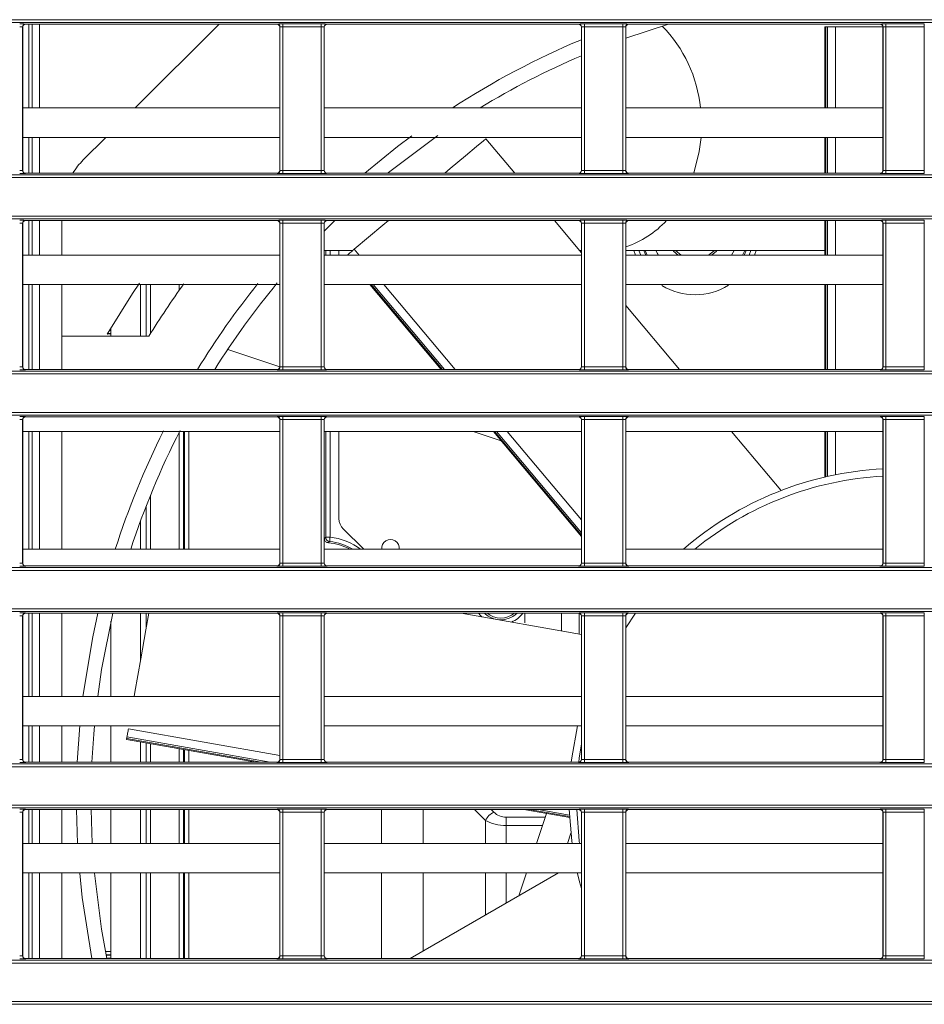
# Model space of a CAD drawing. Header units: millimetres. Extents: x 0 to 1118, y 0 to 864.
# Tile 62 of 248: x 177 to 192, y 448 to 465. Entities that reach past the tile are written whole.
import ezdxf

# ---------------------------------------------------------------- set-up
doc = ezdxf.new("R2010")
doc.units = ezdxf.units.MM

msp = doc.modelspace()

# ---------------------------------------------------------------- linework, layer by layer
at = {"color": 7, "linetype": 'Continuous', "lineweight": 15}
for p, q in [((161.236, 465.004), (292.096, 465.004)), ((292.096, 464.954), (161.236, 464.954)), ((176.62, 464.88), (176.62, 462.444)), ((176.622, 464.878), (176.62, 464.88)), ((176.622, 464.878), (176.622, 462.445)), ((176.67, 464.93), (176.672, 464.928)), ((180.942, 464.928), (176.672, 464.928)), ((176.724, 464.928), (176.724, 463.505)), ((178.535, 463.505), (179.958, 464.928)), ((180.942, 464.928), (180.944, 464.93)), ((180.994, 464.88), (180.992, 464.878)), ((180.992, 462.445), (180.992, 464.878)), ((180.994, 462.444), (180.994, 464.88)), ((181.044, 464.932), (181.695, 464.932)), ((181.044, 464.882), (181.044, 464.932)), ((181.695, 464.882), (181.044, 464.882)), ((181.044, 464.882), (181.044, 462.442)), ((181.695, 464.882), (181.695, 464.932)), ((181.695, 462.442), (181.695, 464.882)), ((181.745, 464.88), (181.745, 462.444)), ((181.747, 464.878), (181.745, 464.88)), ((181.747, 464.878), (181.747, 462.445)), ((181.795, 464.93), (181.797, 464.928)), ((186.067, 464.928), (181.797, 464.928)), ((186.067, 464.928), (186.069, 464.93)), ((186.119, 464.88), (186.117, 464.878)), ((186.117, 462.445), (186.117, 464.878)), ((186.119, 462.444), (186.119, 464.88)), ((186.169, 464.932), (186.82, 464.932)), ((186.169, 464.882), (186.169, 464.932)), ((186.82, 464.882), (186.169, 464.882)), ((186.169, 464.882), (186.169, 462.442)), ((186.82, 464.882), (186.82, 464.932)), ((186.82, 462.442), (186.82, 464.882)), ((186.87, 464.88), (186.87, 462.444)), ((186.872, 464.878), (186.87, 464.88)), ((187.595, 464.928), (186.872, 464.69)), ((186.872, 464.878), (186.872, 462.445)), ((186.92, 464.93), (186.922, 464.928)), ((191.192, 464.928), (186.922, 464.928)), ((190.256, 464.88), (190.256, 463.505)), ((190.256, 464.88), (190.271, 464.88)), ((190.298, 464.88), (190.271, 464.88)), ((190.298, 464.88), (190.437, 464.88)), ((190.437, 464.88), (191.242, 464.88)), ((191.192, 464.928), (191.194, 464.93)), ((191.244, 464.88), (191.242, 464.878)), ((191.242, 462.445), (191.242, 464.878)), ((191.244, 462.444), (191.244, 464.88)), ((191.294, 464.932), (191.945, 464.932)), ((191.294, 464.882), (191.294, 464.932)), ((191.945, 464.882), (191.294, 464.882)), ((191.294, 464.882), (191.294, 462.442)), ((191.945, 464.882), (191.945, 464.932)), ((191.945, 462.442), (191.945, 464.882)), ((180.992, 463.505), (176.622, 463.505)), ((186.117, 463.505), (181.747, 463.505)), ((191.242, 463.505), (186.872, 463.505)), ((180.992, 463.005), (176.622, 463.005)), ((176.724, 463.005), (176.724, 462.395)), ((177.651, 462.621), (178.035, 463.005)), ((186.117, 463.005), (181.747, 463.005)), ((184.984, 462.395), (184.493, 462.98)), ((191.242, 463.005), (186.872, 463.005)), ((190.256, 463.005), (190.256, 462.395)), ((176.62, 462.444), (176.622, 462.445)), ((180.992, 462.445), (180.994, 462.444)), ((181.044, 462.392), (181.044, 462.442)), ((181.044, 462.442), (181.695, 462.442)), ((181.695, 462.392), (181.695, 462.442)), ((181.745, 462.444), (181.747, 462.445)), ((186.117, 462.445), (186.119, 462.444)), ((186.169, 462.392), (186.169, 462.442)), ((186.169, 462.442), (186.82, 462.442)), ((186.82, 462.392), (186.82, 462.442)), ((186.87, 462.444), (186.872, 462.445)), ((191.242, 462.445), (191.244, 462.444)), ((191.294, 462.392), (191.294, 462.442)), ((191.294, 462.442), (191.945, 462.442)), ((191.945, 462.392), (191.945, 462.442)), ((161.236, 462.37), (292.096, 462.37)), ((292.096, 462.32), (161.236, 462.32)), ((176.672, 462.395), (176.67, 462.394)), ((180.942, 462.395), (176.672, 462.395)), ((180.944, 462.394), (180.942, 462.395)), ((181.695, 462.392), (181.044, 462.392)), ((181.797, 462.395), (181.795, 462.394)), ((186.067, 462.395), (181.797, 462.395)), ((186.069, 462.394), (186.067, 462.395)), ((186.82, 462.392), (186.169, 462.392)), ((186.922, 462.395), (186.92, 462.394)), ((191.192, 462.395), (186.922, 462.395)), ((191.194, 462.394), (191.192, 462.395)), ((191.945, 462.392), (191.294, 462.392)), ((161.236, 461.668), (292.096, 461.668)), ((292.096, 461.618), (161.236, 461.618)), ((176.62, 461.544), (176.62, 459.108)), ((176.622, 461.542), (176.62, 461.544)), ((176.622, 461.542), (176.622, 459.109)), ((176.67, 461.594), (176.672, 461.592)), ((180.942, 461.592), (176.672, 461.592)), ((176.724, 461.592), (176.724, 461.005)), ((177.285, 461.592), (177.285, 461.005)), ((180.942, 461.592), (180.944, 461.594)), ((180.994, 461.544), (180.992, 461.542)), ((180.992, 459.109), (180.992, 461.542)), ((180.994, 459.108), (180.994, 461.544)), ((181.044, 461.596), (181.695, 461.596)), ((181.044, 461.546), (181.044, 461.596)), ((181.695, 461.546), (181.044, 461.546)), ((181.044, 461.546), (181.044, 459.106)), ((181.695, 461.546), (181.695, 461.596)), ((181.695, 459.106), (181.695, 461.546)), ((181.745, 461.544), (181.745, 459.108)), ((181.747, 461.542), (181.745, 461.544)), ((181.928, 461.592), (181.747, 461.412)), ((181.747, 461.542), (181.747, 459.109)), ((181.795, 461.594), (181.797, 461.592)), ((186.067, 461.592), (181.797, 461.592)), ((186.117, 461.045), (185.658, 461.592)), ((186.067, 461.592), (186.069, 461.594)), ((186.119, 461.544), (186.117, 461.542)), ((186.117, 459.109), (186.117, 461.542)), ((186.119, 459.108), (186.119, 461.544)), ((186.169, 461.596), (186.82, 461.596)), ((186.169, 461.546), (186.169, 461.596)), ((186.82, 461.546), (186.169, 461.546)), ((186.169, 461.546), (186.169, 459.106)), ((186.82, 461.546), (186.82, 461.596)), ((186.82, 459.106), (186.82, 461.546)), ((186.87, 461.544), (186.87, 459.108)), ((186.872, 461.542), (186.87, 461.544)), ((186.872, 461.542), (186.872, 459.109)), ((186.92, 461.594), (186.922, 461.592)), ((191.192, 461.592), (186.922, 461.592)), ((190.256, 461.592), (190.256, 461.005)), ((191.192, 461.592), (191.194, 461.594)), ((191.244, 461.544), (191.242, 461.542)), ((191.242, 459.109), (191.242, 461.542)), ((191.244, 459.108), (191.244, 461.544)), ((191.294, 461.596), (191.945, 461.596)), ((191.294, 461.546), (191.294, 461.596)), ((191.945, 461.546), (191.294, 461.546)), ((191.294, 461.546), (191.294, 459.106)), ((191.945, 461.546), (191.945, 461.596)), ((191.945, 459.106), (191.945, 461.546)), ((180.992, 461.005), (176.622, 461.005)), ((181.747, 461.08), (182.229, 461.08)), ((186.117, 461.005), (181.747, 461.005)), ((181.748, 461.005), (181.748, 461.08)), ((181.997, 461.005), (181.997, 461.08)), ((182.15, 461.014), (182.14, 461.005)), ((186.087, 461.08), (186.117, 461.08)), ((186.872, 461.08), (190.256, 461.08)), ((191.242, 461.005), (186.872, 461.005)), ((187.009, 461.08), (187.037, 461.005)), ((187.236, 461.005), (187.201, 461.08)), ((187.38, 461.08), (187.424, 461.005)), ((187.381, 461.08), (187.425, 461.005)), ((187.714, 461.08), (187.815, 461.005)), ((188.279, 461.005), (188.38, 461.08)), ((188.669, 461.005), (188.713, 461.08)), ((188.67, 461.005), (188.714, 461.08)), ((188.893, 461.08), (188.858, 461.005)), ((189.057, 461.005), (189.085, 461.08)), ((180.992, 460.505), (176.622, 460.505)), ((176.724, 460.505), (176.724, 459.059)), ((177.285, 460.505), (177.285, 459.059)), ((178.622, 460.505), (178.622, 459.626)), ((178.719, 459.626), (178.719, 460.505)), ((186.117, 460.505), (181.747, 460.505)), ((182.523, 460.505), (183.736, 459.059)), ((191.242, 460.505), (186.872, 460.505)), ((190.256, 460.505), (190.256, 459.059)), ((187.783, 459.059), (186.872, 460.145)), ((178.122, 459.77), (178.122, 459.626)), ((178.766, 459.626), (177.285, 459.626)), ((178.059, 459.663), (178.122, 459.665)), ((180.992, 459.105), (180.107, 459.401)), ((176.62, 459.108), (176.622, 459.109)), ((180.992, 459.109), (180.994, 459.108)), ((181.044, 459.056), (181.044, 459.106)), ((181.044, 459.106), (181.695, 459.106)), ((181.695, 459.056), (181.695, 459.106)), ((181.745, 459.108), (181.747, 459.109)), ((186.117, 459.109), (186.119, 459.108)), ((186.169, 459.056), (186.169, 459.106)), ((186.169, 459.106), (186.82, 459.106)), ((186.82, 459.056), (186.82, 459.106)), ((186.87, 459.108), (186.872, 459.109)), ((191.242, 459.109), (191.244, 459.108)), ((191.294, 459.056), (191.294, 459.106)), ((191.294, 459.106), (191.945, 459.106)), ((191.945, 459.056), (191.945, 459.106)), ((161.236, 459.034), (292.096, 459.034)), ((292.096, 458.984), (161.236, 458.984)), ((176.672, 459.059), (176.67, 459.058)), ((180.942, 459.059), (176.672, 459.059)), ((180.944, 459.058), (180.942, 459.059)), ((181.695, 459.056), (181.044, 459.056)), ((181.797, 459.059), (181.795, 459.058)), ((186.067, 459.059), (181.797, 459.059)), ((186.069, 459.058), (186.067, 459.059)), ((186.82, 459.056), (186.169, 459.056)), ((186.922, 459.059), (186.92, 459.058)), ((191.192, 459.059), (186.922, 459.059)), ((191.194, 459.058), (191.192, 459.059)), ((191.945, 459.056), (191.294, 459.056)), ((161.236, 458.332), (292.096, 458.332)), ((292.096, 458.282), (161.236, 458.282)), ((176.67, 458.258), (176.672, 458.256)), ((180.942, 458.256), (176.672, 458.256)), ((180.942, 458.256), (180.944, 458.258)), ((181.044, 458.26), (181.695, 458.26)), ((181.044, 458.21), (181.044, 458.26)), ((181.695, 458.21), (181.695, 458.26)), ((181.795, 458.258), (181.797, 458.256)), ((186.067, 458.256), (181.797, 458.256)), ((186.067, 458.256), (186.069, 458.258)), ((186.169, 458.26), (186.82, 458.26)), ((186.169, 458.21), (186.169, 458.26)), ((186.82, 458.21), (186.82, 458.26)), ((186.92, 458.258), (186.922, 458.256)), ((191.192, 458.256), (186.922, 458.256)), ((191.192, 458.256), (191.194, 458.258)), ((191.294, 458.26), (191.945, 458.26)), ((191.294, 458.21), (191.294, 458.26)), ((191.945, 458.21), (191.945, 458.26)), ((176.62, 458.208), (176.62, 455.771)), ((176.622, 458.206), (176.62, 458.208)), ((176.622, 458.206), (176.622, 455.773)), ((180.994, 458.208), (180.992, 458.206)), ((180.992, 455.773), (180.992, 458.206)), ((180.994, 455.771), (180.994, 458.208)), ((181.695, 458.21), (181.044, 458.21)), ((181.044, 458.21), (181.044, 455.77)), ((181.695, 455.77), (181.695, 458.21)), ((181.745, 458.208), (181.745, 455.771)), ((181.747, 458.206), (181.745, 458.208)), ((181.747, 458.206), (181.747, 455.773)), ((186.119, 458.208), (186.117, 458.206)), ((186.117, 455.773), (186.117, 458.206)), ((186.119, 455.771), (186.119, 458.208)), ((186.82, 458.21), (186.169, 458.21)), ((186.169, 458.21), (186.169, 455.77)), ((186.82, 455.77), (186.82, 458.21)), ((186.87, 458.208), (186.87, 455.771)), ((186.872, 458.206), (186.87, 458.208)), ((186.872, 458.206), (186.872, 455.773)), ((191.244, 458.208), (191.242, 458.206)), ((191.242, 455.773), (191.242, 458.206)), ((191.244, 455.771), (191.244, 458.208)), ((191.945, 458.21), (191.294, 458.21)), ((191.294, 458.21), (191.294, 455.77)), ((191.945, 455.77), (191.945, 458.21)), ((180.992, 458.005), (176.622, 458.005)), ((176.724, 458.005), (176.724, 456.005)), ((177.285, 458.005), (177.285, 456.005)), ((179.357, 458.005), (179.357, 456.005)), ((179.369, 456.005), (179.369, 458.005)), ((186.117, 458.005), (181.747, 458.005)), ((181.748, 456.19), (181.748, 458.005)), ((181.997, 456.528), (181.997, 458.005)), ((184.754, 457.846), (184.279, 458.005)), ((184.621, 458.005), (186.117, 456.222)), ((191.242, 458.005), (186.872, 458.005)), ((189.505, 457.008), (188.668, 458.005)), ((190.256, 458.005), (190.256, 457.233)), ((178.719, 456.005), (178.719, 456.737)), ((178.622, 456.48), (178.622, 456.005)), ((182.07, 456.352), (182.417, 456.005)), ((181.748, 456.19), (181.771, 456.211)), ((181.771, 456.211), (181.846, 456.211)), ((180.992, 456.005), (176.622, 456.005)), ((186.117, 456.005), (181.747, 456.005)), ((191.242, 456.005), (186.872, 456.005)), ((176.62, 455.771), (176.622, 455.773)), ((180.992, 455.773), (180.994, 455.771)), ((181.044, 455.72), (181.044, 455.77)), ((181.044, 455.77), (181.695, 455.77)), ((181.695, 455.72), (181.695, 455.77)), ((181.745, 455.771), (181.747, 455.773)), ((186.117, 455.773), (186.119, 455.771)), ((186.169, 455.72), (186.169, 455.77)), ((186.169, 455.77), (186.82, 455.77)), ((186.82, 455.72), (186.82, 455.77)), ((186.87, 455.771), (186.872, 455.773)), ((191.242, 455.773), (191.244, 455.771)), ((191.294, 455.72), (191.294, 455.77)), ((191.294, 455.77), (191.945, 455.77)), ((191.945, 455.72), (191.945, 455.77)), ((161.236, 455.697), (288.906, 455.697)), ((288.906, 455.647), (161.236, 455.647)), ((176.672, 455.723), (176.67, 455.721)), ((180.942, 455.723), (176.672, 455.723)), ((180.944, 455.721), (180.942, 455.723)), ((181.695, 455.72), (181.044, 455.72)), ((181.797, 455.723), (181.795, 455.721)), ((186.067, 455.723), (181.797, 455.723)), ((186.069, 455.721), (186.067, 455.723)), ((186.82, 455.72), (186.169, 455.72)), ((186.922, 455.723), (186.92, 455.721)), ((191.192, 455.723), (186.922, 455.723)), ((191.194, 455.721), (191.192, 455.723)), ((191.945, 455.72), (191.294, 455.72)), ((161.236, 454.996), (288.292, 454.996)), ((288.292, 454.946), (161.236, 454.946)), ((176.67, 454.922), (176.672, 454.92)), ((180.942, 454.92), (176.672, 454.92)), ((176.724, 454.92), (176.724, 453.505)), ((177.285, 454.92), (177.285, 453.505)), ((178.622, 454.92), (178.622, 454.107)), ((178.719, 454.657), (178.719, 454.92)), ((180.942, 454.92), (180.944, 454.922)), ((181.044, 454.923), (181.695, 454.923)), ((181.044, 454.873), (181.044, 454.923)), ((181.695, 454.873), (181.695, 454.923)), ((181.795, 454.922), (181.797, 454.92)), ((186.067, 454.92), (181.797, 454.92)), ((186.117, 454.56), (184.074, 454.92)), ((185.156, 454.92), (185.156, 454.755)), ((185.781, 454.92), (185.781, 454.619)), ((186.067, 454.92), (186.069, 454.922)), ((186.169, 454.923), (186.82, 454.923)), ((186.169, 454.873), (186.169, 454.923)), ((186.82, 454.873), (186.82, 454.923)), ((186.92, 454.922), (186.922, 454.92)), ((191.192, 454.92), (186.922, 454.92)), ((191.192, 454.92), (191.194, 454.922)), ((191.294, 454.923), (191.945, 454.923)), ((191.294, 454.873), (191.294, 454.923)), ((191.945, 454.873), (191.945, 454.923)), ((176.62, 454.872), (176.62, 452.435)), ((176.622, 454.87), (176.62, 454.872)), ((176.622, 454.87), (176.622, 452.437)), ((178.122, 454.782), (178.122, 453.505)), ((180.994, 454.872), (180.992, 454.87)), ((180.992, 452.437), (180.992, 454.87)), ((180.994, 452.435), (180.994, 454.872)), ((181.695, 454.873), (181.044, 454.873)), ((181.044, 454.873), (181.044, 452.434)), ((181.695, 452.434), (181.695, 454.873)), ((181.745, 454.872), (181.745, 452.435)), ((181.747, 454.87), (181.745, 454.872)), ((181.747, 454.87), (181.747, 452.437)), ((186.119, 454.872), (186.117, 454.87)), ((186.117, 452.437), (186.117, 454.87)), ((186.119, 452.435), (186.119, 454.872)), ((186.82, 454.873), (186.169, 454.873)), ((186.169, 454.873), (186.169, 452.434)), ((186.82, 452.434), (186.82, 454.873)), ((186.87, 454.872), (186.87, 452.435)), ((186.872, 454.87), (186.87, 454.872)), ((186.872, 454.87), (186.872, 452.437)), ((191.244, 454.872), (191.242, 454.87)), ((191.242, 452.437), (191.242, 454.87)), ((191.244, 452.435), (191.244, 454.872)), ((191.945, 454.873), (191.294, 454.873)), ((191.294, 454.873), (191.294, 452.434)), ((191.945, 452.434), (191.945, 454.873)), ((180.992, 453.505), (176.622, 453.505)), ((186.117, 453.505), (181.747, 453.505)), ((191.242, 453.505), (186.872, 453.505)), ((180.992, 453.005), (176.622, 453.005)), ((176.724, 453.005), (176.724, 452.387)), ((177.285, 453.005), (177.285, 452.387)), ((177.549, 452.387), (177.591, 453.009)), ((178.122, 453.005), (178.122, 452.387)), ((186.117, 453.005), (181.747, 453.005)), ((191.242, 453.005), (186.872, 453.005)), ((178.387, 452.775), (180.585, 452.387)), ((178.394, 452.816), (178.39, 452.79)), ((178.622, 452.733), (178.622, 452.387)), ((178.719, 452.387), (178.719, 452.716)), ((179.357, 452.604), (179.357, 452.387)), ((179.369, 452.387), (179.369, 452.602)), ((176.62, 452.435), (176.622, 452.437)), ((180.992, 452.437), (180.994, 452.435)), ((181.044, 452.384), (181.044, 452.434)), ((181.044, 452.434), (181.695, 452.434)), ((181.695, 452.384), (181.695, 452.434)), ((181.745, 452.435), (181.747, 452.437)), ((186.117, 452.437), (186.119, 452.435)), ((186.169, 452.384), (186.169, 452.434)), ((186.169, 452.434), (186.82, 452.434)), ((186.82, 452.384), (186.82, 452.434)), ((186.87, 452.435), (186.872, 452.437)), ((191.242, 452.437), (191.244, 452.435)), ((191.294, 452.384), (191.294, 452.434)), ((191.294, 452.434), (191.945, 452.434)), ((191.945, 452.384), (191.945, 452.434)), ((161.236, 452.361), (288.29, 452.361)), ((288.29, 452.311), (161.236, 452.311)), ((176.672, 452.387), (176.67, 452.385)), ((180.942, 452.387), (176.672, 452.387)), ((180.944, 452.385), (180.942, 452.387)), ((181.695, 452.384), (181.044, 452.384)), ((181.797, 452.387), (181.795, 452.385)), ((186.067, 452.387), (181.797, 452.387)), ((186.069, 452.385), (186.067, 452.387)), ((186.82, 452.384), (186.169, 452.384)), ((186.922, 452.387), (186.92, 452.385)), ((191.192, 452.387), (186.922, 452.387)), ((191.194, 452.385), (191.192, 452.387)), ((191.945, 452.384), (191.294, 452.384)), ((161.236, 451.66), (288.902, 451.66)), ((288.902, 451.61), (161.236, 451.61)), ((176.67, 451.586), (176.672, 451.584)), ((180.942, 451.584), (176.672, 451.584)), ((176.724, 451.584), (176.724, 451.005)), ((177.285, 451.584), (177.285, 451.005)), ((177.786, 451.584), (177.805, 451.005)), ((178.122, 451.584), (178.122, 451.005)), ((178.622, 451.584), (178.622, 451.005)), ((178.719, 451.005), (178.719, 451.584)), ((179.357, 451.584), (179.357, 451.005)), ((179.369, 451.005), (179.369, 451.584)), ((180.942, 451.584), (180.944, 451.586)), ((181.044, 451.587), (181.695, 451.587)), ((181.044, 451.537), (181.044, 451.587)), ((181.695, 451.537), (181.695, 451.587)), ((181.795, 451.586), (181.797, 451.584)), ((186.067, 451.584), (181.797, 451.584)), ((185.141, 451.584), (185.918, 451.447)), ((186.067, 451.584), (186.069, 451.586)), ((186.169, 451.587), (186.82, 451.587)), ((186.169, 451.537), (186.169, 451.587)), ((186.82, 451.537), (186.82, 451.587)), ((186.92, 451.586), (186.922, 451.584)), ((191.192, 451.584), (186.922, 451.584)), ((191.192, 451.584), (191.194, 451.586)), ((191.294, 451.587), (191.945, 451.587)), ((191.294, 451.537), (191.294, 451.587)), ((191.945, 451.537), (191.945, 451.587)), ((176.62, 451.536), (176.62, 449.099)), ((176.622, 451.534), (176.62, 451.536)), ((176.622, 451.534), (176.622, 449.101)), ((180.994, 451.536), (180.992, 451.534)), ((180.992, 449.101), (180.992, 451.534)), ((180.994, 449.099), (180.994, 451.536)), ((181.695, 451.537), (181.044, 451.537)), ((181.044, 451.537), (181.044, 449.098)), ((181.695, 449.098), (181.695, 451.537)), ((181.745, 451.536), (181.745, 449.099)), ((181.747, 451.534), (181.745, 451.536)), ((181.747, 451.534), (181.747, 449.101)), ((184.841, 451.451), (184.841, 451.31)), ((185.352, 451.005), (185.523, 451.516)), ((186.119, 451.536), (186.117, 451.534)), ((186.117, 449.101), (186.117, 451.534)), ((186.119, 449.099), (186.119, 451.536)), ((186.82, 451.537), (186.169, 451.537)), ((186.169, 451.537), (186.169, 449.098)), ((186.82, 449.098), (186.82, 451.537)), ((186.87, 451.536), (186.87, 449.099)), ((186.872, 451.534), (186.87, 451.536)), ((186.872, 451.534), (186.872, 449.101)), ((191.244, 451.536), (191.242, 451.534)), ((191.242, 449.101), (191.242, 451.534)), ((191.244, 449.099), (191.244, 451.536)), ((191.945, 451.537), (191.294, 451.537)), ((191.294, 451.537), (191.294, 449.098)), ((191.945, 449.098), (191.945, 451.537)), ((185.939, 451.183), (185.88, 451.005)), ((180.992, 451.005), (176.622, 451.005)), ((186.117, 451.005), (181.747, 451.005)), ((191.242, 451.005), (186.872, 451.005)), ((180.992, 450.505), (176.622, 450.505)), ((176.724, 450.505), (176.724, 449.051)), ((177.285, 450.505), (177.285, 449.051)), ((178.122, 450.505), (178.122, 449.051)), ((178.622, 450.505), (178.622, 449.051)), ((178.719, 449.051), (178.719, 450.505)), ((179.357, 450.505), (179.357, 449.051)), ((179.369, 449.051), (179.369, 450.505)), ((186.117, 450.505), (181.747, 450.505)), ((185.728, 450.505), (183.209, 449.051)), ((185.055, 450.117), (185.185, 450.505)), ((185.712, 450.505), (185.709, 450.494)), ((191.242, 450.505), (186.872, 450.505)), ((176.62, 449.099), (176.622, 449.101)), ((176.672, 449.051), (176.67, 449.049)), ((180.942, 449.051), (176.672, 449.051)), ((178.122, 449.117), (178.04, 449.12)), ((180.944, 449.049), (180.942, 449.051)), ((180.992, 449.101), (180.994, 449.099)), ((181.044, 449.048), (181.044, 449.098)), ((181.044, 449.098), (181.695, 449.098)), ((181.695, 449.048), (181.695, 449.098)), ((181.745, 449.099), (181.747, 449.101)), ((181.797, 449.051), (181.795, 449.049)), ((186.067, 449.051), (181.797, 449.051)), ((186.069, 449.049), (186.067, 449.051)), ((186.117, 449.101), (186.119, 449.099)), ((186.169, 449.048), (186.169, 449.098)), ((186.169, 449.098), (186.82, 449.098)), ((186.82, 449.048), (186.82, 449.098)), ((186.87, 449.099), (186.872, 449.101)), ((186.922, 449.051), (186.92, 449.049)), ((191.192, 449.051), (186.922, 449.051)), ((191.194, 449.049), (191.192, 449.051)), ((191.242, 449.101), (191.244, 449.099)), ((191.294, 449.048), (191.294, 449.098)), ((191.294, 449.098), (191.945, 449.098)), ((191.945, 449.048), (191.945, 449.098)), ((161.236, 449.025), (292.096, 449.025)), ((292.096, 448.975), (161.236, 448.975)), ((181.695, 449.048), (181.044, 449.048)), ((186.82, 449.048), (186.169, 449.048)), ((191.945, 449.048), (191.294, 449.048)), ((161.236, 448.324), (292.096, 448.324)), ((292.096, 448.274), (161.236, 448.274))]:
    msp.add_line(p, q, dxfattribs=at)
at = {"color": 9, "linetype": 'Continuous', "lineweight": 15}
for p, q in [((176.781, 463.505), (176.781, 464.928)), ((176.905, 464.928), (176.905, 463.505)), ((190.271, 464.88), (190.271, 463.505)), ((190.298, 463.505), (190.298, 464.88)), ((190.437, 464.88), (190.437, 463.505)), ((176.781, 462.395), (176.781, 463.005)), ((176.905, 463.005), (176.905, 462.395)), ((190.271, 463.005), (190.271, 462.395)), ((190.298, 462.395), (190.298, 463.005)), ((190.437, 463.005), (190.437, 462.395)), ((176.781, 461.005), (176.781, 461.592)), ((176.905, 461.592), (176.905, 461.005)), ((190.271, 461.592), (190.271, 461.005)), ((190.298, 461.005), (190.298, 461.592)), ((190.437, 461.592), (190.437, 461.005)), ((182.257, 461.103), (182.339, 461.005)), ((181.771, 461.005), (181.771, 461.08)), ((181.846, 461.08), (181.846, 461.005)), ((182.158, 461.005), (182.15, 461.014)), ((187.127, 461.005), (187.096, 461.08)), ((187.177, 461.08), (187.21, 461.005)), ((188.884, 461.005), (188.917, 461.08)), ((188.998, 461.08), (188.967, 461.005)), ((176.781, 459.059), (176.781, 460.505)), ((176.905, 460.505), (176.905, 459.059)), ((178.794, 460.505), (178.794, 459.671)), ((179.282, 460.408), (179.282, 460.505)), ((182.543, 460.505), (183.756, 459.059)), ((183.791, 459.059), (182.577, 460.505)), ((182.759, 460.505), (183.972, 459.059)), ((190.271, 460.505), (190.271, 459.059)), ((190.298, 459.059), (190.298, 460.505)), ((190.437, 460.505), (190.437, 459.059)), ((178.122, 459.672), (178.064, 459.672)), ((178.094, 459.722), (178.122, 459.722)), ((176.781, 456.005), (176.781, 458.005)), ((176.905, 458.005), (176.905, 456.005)), ((179.282, 456.005), (179.282, 457.995)), ((179.444, 458.005), (179.444, 456.005)), ((181.771, 456.211), (181.771, 458.005)), ((181.846, 458.005), (181.846, 456.211)), ((184.641, 458.005), (186.117, 456.246)), ((186.117, 456.287), (184.675, 458.005)), ((184.857, 458.005), (186.117, 456.503)), ((190.271, 458.005), (190.271, 457.236)), ((190.298, 457.242), (190.298, 458.005)), ((190.437, 458.005), (190.437, 457.272)), ((178.794, 456.925), (178.794, 456.005)), ((176.781, 453.505), (176.781, 454.92)), ((176.905, 454.92), (176.905, 453.505)), ((186.081, 454.566), (186.081, 454.918)), ((187.037, 454.92), (186.872, 454.672)), ((176.781, 452.387), (176.781, 453.005)), ((176.905, 453.005), (176.905, 452.387)), ((178.418, 452.953), (180.992, 452.499)), ((178.39, 452.79), (180.672, 452.387)), ((180.825, 452.387), (178.394, 452.816)), ((178.794, 452.703), (178.794, 452.387)), ((179.282, 452.387), (179.282, 452.617)), ((179.444, 452.588), (179.444, 452.387)), ((176.781, 451.005), (176.781, 451.584)), ((176.905, 451.584), (176.905, 451.005)), ((178.794, 451.584), (178.794, 451.005)), ((179.282, 451.005), (179.282, 451.584)), ((179.444, 451.584), (179.444, 451.005)), ((182.72, 451.005), (182.72, 451.584)), ((183.427, 451.584), (183.427, 451.005)), ((184.487, 451.397), (184.301, 451.584)), ((184.584, 451.584), (184.629, 451.539)), ((185.228, 451.584), (185.917, 451.462)), ((185.916, 451.489), (185.38, 451.584)), ((184.487, 451.005), (184.487, 451.397)), ((184.841, 451.451), (185.502, 451.451)), ((184.841, 451.31), (184.841, 451.005)), ((185.454, 451.31), (184.841, 451.31)), ((176.781, 449.051), (176.781, 450.505)), ((176.905, 450.505), (176.905, 449.051)), ((178.794, 450.505), (178.794, 449.051)), ((179.282, 449.051), (179.282, 450.505)), ((179.444, 450.505), (179.444, 449.051)), ((182.72, 449.051), (182.72, 450.505)), ((183.427, 450.505), (183.427, 449.177)), ((184.487, 449.789), (184.487, 450.505)), ((184.841, 450.505), (184.841, 449.993)), ((178.03, 449.171), (178.122, 449.169)), ((178.041, 449.11), (178.122, 449.11)), ((178.122, 449.06), (178.051, 449.06))]:
    msp.add_line(p, q, dxfattribs=at)
at = {"color": 7, "linetype": 'Continuous', "lineweight": 15, "flags": 128}
for points in [[(182.436, 462.395), (182.994, 462.848), (183.234, 463.029)], [(183.676, 463.038), (182.839, 462.406), (182.826, 462.395)], [(183.797, 462.395), (183.889, 462.473), (184.147, 462.69), (184.336, 462.848), (184.451, 462.945), (184.493, 462.98), (184.493, 462.98)], [(182.257, 461.103), (182.744, 461.512), (182.839, 461.592)], [(182.15, 461.014), (182.16, 461.022), (182.171, 461.031), (182.184, 461.042), (182.199, 461.055), (182.214, 461.067), (182.229, 461.08), (182.243, 461.092), (182.257, 461.103)], [(187.763, 461.005), (187.689, 461.067), (187.676, 461.08)], [(188.418, 461.08), (188.405, 461.067), (188.331, 461.005)], [(178.604, 460.526), (178.486, 460.35), (178.059, 459.663)], [(181.846, 456.211), (181.844, 456.197), (181.843, 456.183), (181.842, 456.17), (181.841, 456.159), (181.84, 456.15), (181.839, 456.143), (181.839, 456.138), (181.838, 456.137)], [(177.645, 453.505), (177.811, 454.52), (177.897, 454.92)], [(178.154, 454.92), (177.963, 453.961), (177.897, 453.505)], [(178.516, 453.505), (178.529, 453.578), (178.628, 454.142), (178.715, 454.636), (178.765, 454.92)], [(177.842, 453.006), (177.829, 452.861), (177.799, 452.387)], [(178.394, 452.816), (178.396, 452.828), (178.399, 452.842), (178.402, 452.859), (178.405, 452.878), (178.409, 452.897), (178.412, 452.917), (178.415, 452.935), (178.418, 452.953)], [(185.945, 452.387), (185.954, 452.46), (186.051, 453.008)], [(177.555, 451.005), (177.546, 451.198), (177.536, 451.584)], [(185.96, 451.005), (185.954, 451.05), (185.912, 451.584)], [(177.798, 449.051), (177.634, 450.089), (177.591, 450.503)], [(177.842, 450.501), (177.963, 449.549), (178.053, 449.051)], [(186.117, 450.243), (186.086, 450.356), (186.052, 450.499)]]:
    msp.add_lwpolyline(points, dxfattribs=at)
at = {"color": 9, "linetype": 'Continuous', "lineweight": 15, "flags": 128}
for points in [[(188.15, 463.003), (188.121, 462.763), (188.029, 462.395)], [(184.425, 454.858), (184.405, 454.878), (184.369, 454.92)], [(186.117, 452.702), (186.08, 452.458), (186.071, 452.387)], [(186.037, 451.584), (186.08, 451.052), (186.086, 451.005)]]:
    msp.add_lwpolyline(points, dxfattribs=at)
at = {"color": 7, "linetype": 'Continuous', "lineweight": 15}
for centre, radius, start, end in [((176.67, 464.88), 0.05, 90.03, 179.9689), ((180.944, 464.88), 0.05, 0.0311, 89.97), ((181.795, 464.88), 0.05, 90.03, 179.9689), ((186.069, 464.88), 0.05, 0.019, 89.9821), ((186.92, 464.88), 0.05, 90.0264, 179.9724), ((191.194, 464.88), 0.05, 0.0276, 89.9736), ((191.535, 451.755), 14, 112.7674, 122.9328), ((191.535, 451.755), 13.75, 113.2053, 121.2879), ((178.535, 461.737), 1.25, 135, 148.2226), ((176.67, 462.444), 0.05, 180.0311, 269.97), ((180.944, 462.444), 0.05, 270.03, 359.9689), ((181.795, 462.444), 0.05, 180.0311, 269.97), ((186.069, 462.444), 0.05, 270.0179, 359.9811), ((186.92, 462.444), 0.05, 180.0275, 269.9735), ((191.194, 462.444), 0.05, 270.0265, 359.9725), ((176.67, 461.544), 0.05, 90.03, 179.9689), ((180.944, 461.544), 0.05, 0.0311, 89.97), ((181.795, 461.544), 0.05, 90.03, 179.9689), ((186.069, 461.544), 0.05, 0.0189, 89.9821), ((186.92, 461.544), 0.05, 90.0265, 179.9725), ((191.194, 461.544), 0.05, 0.0275, 89.9735), ((191.535, 451.755), 15, 144.2699, 148.3475), ((191.535, 451.755), 14, 141.2433, 148.5508), ((191.535, 451.755), 13.75, 140.3426, 147.9115), ((188.047, 461.425), 1.094, 239.0317, 301.3221), ((176.67, 459.108), 0.05, 180.0307, 269.9704), ((180.944, 459.108), 0.05, 270.0296, 359.9693), ((181.795, 459.108), 0.05, 180.0307, 269.9704), ((186.069, 459.108), 0.05, 270.0175, 359.9814), ((186.92, 459.108), 0.05, 180.0271, 269.9739), ((191.194, 459.108), 0.05, 270.0261, 359.9729), ((176.67, 458.208), 0.05, 90.0302, 179.9688), ((180.944, 458.208), 0.05, 0.0312, 89.9698), ((181.795, 458.208), 0.05, 90.0302, 179.9688), ((186.069, 458.208), 0.05, 0.0191, 89.982), ((186.92, 458.208), 0.05, 90.0266, 179.9723), ((191.194, 458.208), 0.05, 0.0277, 89.9734), ((191.535, 451.755), 14, 153.4293, 162.3264), ((191.535, 451.755), 13.75, 152.8842, 161.9941), ((191.535, 451.755), 5.625, 92.9845, 130.9211), ((182.247, 456.528), 0.25, 180, 225), ((181.846, 456.211), 0.075, 180.0192, 264.3768), ((181.747, 455.205), 0.913, 61.2208, 85.6122), ((181.747, 455.205), 0.936, 58.743, 84.3985), ((182.872, 456.022), 0.15, 353.619, 186.381), ((176.67, 455.771), 0.05, 180.0315, 269.9696), ((180.944, 455.771), 0.05, 270.0304, 359.9685), ((181.795, 455.771), 0.05, 180.0315, 269.9696), ((186.069, 455.771), 0.05, 270.0183, 359.9807), ((186.92, 455.771), 0.05, 180.0279, 269.9732), ((191.194, 455.771), 0.05, 270.0268, 359.9721), ((176.67, 454.872), 0.05, 90.0289, 179.9701), ((180.944, 454.872), 0.05, 0.0299, 89.9711), ((181.795, 454.872), 0.05, 90.0289, 179.9701), ((184.747, 455.205), 0.398, 225.7062, 257.0037), ((184.747, 455.205), 0.368, 230.6503, 309.3497), ((184.747, 455.205), 0.398, 262.9963, 314.2938), ((186.069, 454.872), 0.05, 0.0178, 89.9833), ((186.92, 454.872), 0.05, 90.0253, 179.9736), ((191.194, 454.872), 0.05, 0.0264, 89.9747), ((174.396, 453.486), 4.054, 349.8985, 350.1121), ((176.67, 452.435), 0.05, 180.0315, 269.9696), ((180.944, 452.435), 0.05, 270.0304, 359.9685), ((181.795, 452.435), 0.05, 180.0315, 269.9696), ((186.069, 452.435), 0.05, 270.0183, 359.9807), ((186.92, 452.435), 0.05, 180.0279, 269.9732), ((191.194, 452.435), 0.05, 270.0268, 359.9721), ((176.67, 451.536), 0.05, 90.0289, 179.9701), ((180.944, 451.536), 0.05, 0.0299, 89.9711), ((181.795, 451.536), 0.05, 90.0289, 179.9701), ((186.069, 451.536), 0.05, 0.0178, 89.9833), ((186.92, 451.536), 0.05, 90.0253, 179.9736), ((191.194, 451.536), 0.05, 0.0264, 89.9747), ((184.779, 451.247), 0.329, 117.2793, 152.7185), ((184.841, 451.751), 0.3, 225, 270), ((176.67, 449.099), 0.05, 180.0319, 269.9681), ((180.944, 449.099), 0.05, 270.0319, 359.9681), ((181.795, 449.099), 0.05, 180.0319, 269.9681), ((186.069, 449.099), 0.05, 270.0198, 359.9802), ((186.92, 449.099), 0.05, 180.0284, 269.9716), ((191.194, 449.099), 0.05, 270.0284, 359.9716)]:
    msp.add_arc(centre, radius, start, end, dxfattribs=at)
at = {"color": 9, "linetype": 'Continuous', "lineweight": 15}
for centre, radius, start, end in [((185.868, 463.286), 2.283, 5.51, 44.8277), ((186.379, 462.665), 1.598, 287.9567, 317.8353), ((191.535, 451.755), 5.5, 93.0524, 129.3953), ((181.747, 455.205), 1.011, 52.3217, 84.3985), ((184.747, 455.205), 0.473, 292.8236, 322.9642)]:
    msp.add_arc(centre, radius, start, end, dxfattribs=at)
at = {"color": 7, "linetype": 'Continuous', "lineweight": 15}
for centre, major_axis, ratio, start_param, end_param in [((176.57, 464.93), (0.1, 0), 0.017455, 0.017453, 1.570796), ((176.57, 464.88), (0.05, 0), 0.03491, 0.017453, 1.570796), ((176.672, 464.878), (0.0354, -0.0354), 0.999695, 2.356347, 3.926839), ((180.942, 464.878), (0.0354, 0.0354), 0.999695, 5.497939, 7.068431), ((181.044, 464.93), (0.1, 0), 0.017455, 1.570796, 3.124139), ((181.044, 464.88), (0.05, 0), 0.03491, 1.570796, 3.124139), ((181.695, 464.93), (0.1, 0), 0.017455, 0.017453, 1.570796), ((181.695, 464.88), (0.05, 0), 0.03491, 0.017453, 1.570796), ((181.797, 464.878), (0.0354, -0.0354), 0.999695, 2.356347, 3.926839), ((186.067, 464.878), (0.0354, 0.0354), 0.999695, 5.497939, 7.068431), ((186.169, 464.93), (0.1, 0), 0.017455, 1.570796, 3.124139), ((186.169, 464.88), (0.05, 0), 0.03491, 1.570796, 3.124139), ((186.82, 464.93), (0.1, 0), 0.017455, 0.017453, 1.570796), ((186.82, 464.88), (0.05, 0), 0.03491, 0.017453, 1.570796), ((186.922, 464.878), (0.0354, -0.0354), 0.999695, 2.356347, 3.926839), ((191.192, 464.878), (0.0354, 0.0354), 0.999695, 5.497939, 7.068431), ((191.294, 464.93), (0.1, 0), 0.017455, 1.570796, 3.124139), ((191.294, 464.88), (0.05, 0), 0.03491, 1.570796, 3.124139), ((176.57, 462.444), (0.05, 0), 0.03491, 4.712389, 6.265732), ((176.672, 462.445), (0.0354, 0.0354), 0.999695, 2.356347, 3.926839), ((180.942, 462.445), (0.0354, -0.0354), 0.999695, 5.497939, 7.068431), ((181.044, 462.444), (0.05, 0), 0.03491, 3.159046, 4.712389), ((181.695, 462.444), (0.05, 0), 0.03491, 4.712389, 6.265732), ((181.797, 462.445), (0.0354, 0.0354), 0.999695, 2.356347, 3.926839), ((186.067, 462.445), (0.0354, -0.0354), 0.999695, 5.497939, 7.068431), ((186.169, 462.444), (0.05, 0), 0.03491, 3.159046, 4.712389), ((186.82, 462.444), (0.05, 0), 0.03491, 4.712389, 6.265732), ((186.922, 462.445), (0.0354, 0.0354), 0.999695, 2.356347, 3.926839), ((191.192, 462.445), (0.0354, -0.0354), 0.999695, 5.497939, 7.068431), ((191.294, 462.444), (0.05, 0), 0.03491, 3.159046, 4.712389), ((176.57, 462.394), (0.1, 0), 0.017455, 4.712389, 6.265732), ((181.044, 462.394), (0.1, 0), 0.017455, 3.159046, 4.712389), ((181.695, 462.394), (0.1, 0), 0.017455, 4.712389, 6.265732), ((186.169, 462.394), (0.1, 0), 0.017455, 3.159046, 4.712389), ((186.82, 462.394), (0.1, 0), 0.017455, 4.712389, 6.265732), ((191.294, 462.394), (0.1, 0), 0.017455, 3.159046, 4.712389), ((176.57, 461.594), (0.1, 0), 0.017455, 0.017453, 1.570796), ((176.57, 461.544), (0.05, 0), 0.03491, 0.017453, 1.570796), ((176.672, 461.542), (0.0354, -0.0354), 0.999695, 2.356347, 3.926839), ((180.942, 461.542), (0.0354, 0.0354), 0.999695, 5.497939, 7.068431), ((181.044, 461.594), (0.1, 0), 0.017455, 1.570796, 3.124139), ((181.044, 461.544), (0.05, 0), 0.03491, 1.570796, 3.124139), ((181.695, 461.594), (0.1, 0), 0.017455, 0.017453, 1.570796), ((181.695, 461.544), (0.05, 0), 0.03491, 0.017453, 1.570796), ((181.797, 461.542), (0.0354, -0.0354), 0.999695, 2.356347, 3.926839), ((186.067, 461.542), (0.0354, 0.0354), 0.999695, 5.497939, 7.068431), ((186.169, 461.594), (0.1, 0), 0.017455, 1.570796, 3.124139), ((186.169, 461.544), (0.05, 0), 0.03491, 1.570796, 3.124139), ((186.82, 461.594), (0.1, 0), 0.017455, 0.017453, 1.570796), ((186.82, 461.544), (0.05, 0), 0.03491, 0.017453, 1.570796), ((186.922, 461.542), (0.0354, -0.0354), 0.999695, 2.356347, 3.926839), ((191.192, 461.542), (0.0354, 0.0354), 0.999695, 5.497939, 7.068431), ((191.294, 461.594), (0.1, 0), 0.017455, 1.570796, 3.124139), ((191.294, 461.544), (0.05, 0), 0.03491, 1.570796, 3.124139), ((176.57, 459.108), (0.05, 0), 0.03491, 4.712389, 6.265732), ((176.672, 459.109), (0.0354, 0.0354), 0.999695, 2.356347, 3.926839), ((180.942, 459.109), (0.0354, -0.0354), 0.999695, 5.497939, 7.068431), ((181.044, 459.108), (0.05, 0), 0.03491, 3.159046, 4.712389), ((181.695, 459.108), (0.05, 0), 0.03491, 4.712389, 6.265732), ((181.797, 459.109), (0.0354, 0.0354), 0.999695, 2.356347, 3.926839), ((186.067, 459.109), (0.0354, -0.0354), 0.999695, 5.497939, 7.068431), ((186.169, 459.108), (0.05, 0), 0.03491, 3.159046, 4.712389), ((186.82, 459.108), (0.05, 0), 0.03491, 4.712389, 6.265732), ((186.922, 459.109), (0.0354, 0.0354), 0.999695, 2.356347, 3.926839), ((191.192, 459.109), (0.0354, -0.0354), 0.999695, 5.497939, 7.068431), ((191.294, 459.108), (0.05, 0), 0.03491, 3.159046, 4.712389), ((176.57, 459.058), (0.1, 0), 0.017455, 4.712389, 6.265732), ((181.044, 459.058), (0.1, 0), 0.017455, 3.159046, 4.712389), ((181.695, 459.058), (0.1, 0), 0.017455, 4.712389, 6.265732), ((186.169, 459.058), (0.1, 0), 0.017455, 3.159046, 4.712389), ((186.82, 459.058), (0.1, 0), 0.017455, 4.712389, 6.265732), ((191.294, 459.058), (0.1, 0), 0.017455, 3.159046, 4.712389), ((176.57, 458.258), (0.1, 0), 0.017455, 0.017453, 1.570796), ((176.672, 458.206), (0.0354, -0.0354), 0.999695, 2.356347, 3.926839), ((180.942, 458.206), (0.0354, 0.0354), 0.999695, 5.497939, 7.068431), ((181.044, 458.258), (0.1, 0), 0.017455, 1.570796, 3.124139), ((181.695, 458.258), (0.1, 0), 0.017455, 0.017453, 1.570796), ((181.797, 458.206), (0.0354, -0.0354), 0.999695, 2.356347, 3.926839), ((186.067, 458.206), (0.0354, 0.0354), 0.999695, 5.497939, 7.068431), ((186.169, 458.258), (0.1, 0), 0.017455, 1.570796, 3.124139), ((186.82, 458.258), (0.1, 0), 0.017455, 0.017453, 1.570796), ((186.922, 458.206), (0.0354, -0.0354), 0.999695, 2.356347, 3.926839), ((191.192, 458.206), (0.0354, 0.0354), 0.999695, 5.497939, 7.068431), ((191.294, 458.258), (0.1, 0), 0.017455, 1.570796, 3.124139), ((176.57, 458.208), (0.05, 0), 0.03491, 0.017453, 1.570796), ((181.044, 458.208), (0.05, 0), 0.03491, 1.570796, 3.124139), ((181.695, 458.208), (0.05, 0), 0.03491, 0.017453, 1.570796), ((186.169, 458.208), (0.05, 0), 0.03491, 1.570796, 3.124139), ((186.82, 458.208), (0.05, 0), 0.03491, 0.017453, 1.570796), ((191.294, 458.208), (0.05, 0), 0.03491, 1.570796, 3.124139), ((176.57, 455.771), (0.05, 0), 0.03491, 4.712389, 6.265732), ((176.672, 455.773), (0.0354, 0.0354), 0.999695, 2.356347, 3.926839), ((180.942, 455.773), (0.0354, -0.0354), 0.999695, 5.497939, 7.068431), ((181.044, 455.771), (0.05, 0), 0.03491, 3.159046, 4.712389), ((181.695, 455.771), (0.05, 0), 0.03491, 4.712389, 6.265732), ((181.797, 455.773), (0.0354, 0.0354), 0.999695, 2.356347, 3.926839), ((186.067, 455.773), (0.0354, -0.0354), 0.999695, 5.497939, 7.068431), ((186.169, 455.771), (0.05, 0), 0.03491, 3.159046, 4.712389), ((186.82, 455.771), (0.05, 0), 0.03491, 4.712389, 6.265732), ((186.922, 455.773), (0.0354, 0.0354), 0.999695, 2.356347, 3.926839), ((191.192, 455.773), (0.0354, -0.0354), 0.999695, 5.497939, 7.068431), ((191.294, 455.771), (0.05, 0), 0.03491, 3.159046, 4.712389), ((176.57, 455.721), (0.1, 0), 0.017455, 4.712389, 6.265732), ((181.044, 455.721), (0.1, 0), 0.017455, 3.159046, 4.712389), ((181.695, 455.721), (0.1, 0), 0.017455, 4.712389, 6.265732), ((186.169, 455.721), (0.1, 0), 0.017455, 3.159046, 4.712389), ((186.82, 455.721), (0.1, 0), 0.017455, 4.712389, 6.265732), ((191.294, 455.721), (0.1, 0), 0.017455, 3.159046, 4.712389), ((176.57, 454.922), (0.1, 0), 0.017455, 0.017453, 1.570796), ((176.672, 454.87), (0.0354, -0.0354), 0.999695, 2.356347, 3.926839), ((180.942, 454.87), (0.0354, 0.0354), 0.999695, 5.497939, 7.068431), ((181.044, 454.922), (0.1, 0), 0.017455, 1.570796, 3.124139), ((181.695, 454.922), (0.1, 0), 0.017455, 0.017453, 1.570796), ((181.797, 454.87), (0.0354, -0.0354), 0.999695, 2.356347, 3.926839), ((186.067, 454.87), (0.0354, 0.0354), 0.999695, 5.497939, 7.068431), ((186.169, 454.922), (0.1, 0), 0.017455, 1.570796, 3.124139), ((186.82, 454.922), (0.1, 0), 0.017455, 0.017453, 1.570796), ((186.922, 454.87), (0.0354, -0.0354), 0.999695, 2.356347, 3.926839), ((191.192, 454.87), (0.0354, 0.0354), 0.999695, 5.497939, 7.068431), ((191.294, 454.922), (0.1, 0), 0.017455, 1.570796, 3.124139), ((176.57, 454.872), (0.05, 0), 0.03491, 0.017453, 1.570796), ((181.044, 454.872), (0.05, 0), 0.03491, 1.570796, 3.124139), ((181.695, 454.872), (0.05, 0), 0.03491, 0.017453, 1.570796), ((186.169, 454.872), (0.05, 0), 0.03491, 1.570796, 3.124139), ((186.82, 454.872), (0.05, 0), 0.03491, 0.017453, 1.570796), ((191.294, 454.872), (0.05, 0), 0.03491, 1.570796, 3.124139), ((176.57, 452.435), (0.05, 0), 0.03491, 4.712389, 6.265732), ((176.672, 452.437), (0.0354, 0.0354), 0.999695, 2.356347, 3.926839), ((180.942, 452.437), (0.0354, -0.0354), 0.999695, 5.497939, 7.068431), ((181.044, 452.435), (0.05, 0), 0.03491, 3.159046, 4.712389), ((181.695, 452.435), (0.05, 0), 0.03491, 4.712389, 6.265732), ((181.797, 452.437), (0.0354, 0.0354), 0.999695, 2.356347, 3.926839), ((186.067, 452.437), (0.0354, -0.0354), 0.999695, 5.497939, 7.068431), ((186.169, 452.435), (0.05, 0), 0.03491, 3.159046, 4.712389), ((186.82, 452.435), (0.05, 0), 0.03491, 4.712389, 6.265732), ((186.922, 452.437), (0.0354, 0.0354), 0.999695, 2.356347, 3.926839), ((191.192, 452.437), (0.0354, -0.0354), 0.999695, 5.497939, 7.068431), ((191.294, 452.435), (0.05, 0), 0.03491, 3.159046, 4.712389), ((176.57, 452.385), (0.1, 0), 0.017455, 4.712389, 6.265732), ((181.044, 452.385), (0.1, 0), 0.017455, 3.159046, 4.712389), ((181.695, 452.385), (0.1, 0), 0.017455, 4.712389, 6.265732), ((186.169, 452.385), (0.1, 0), 0.017455, 3.159046, 4.712389), ((186.82, 452.385), (0.1, 0), 0.017455, 4.712389, 6.265732), ((191.294, 452.385), (0.1, 0), 0.017455, 3.159046, 4.712389), ((176.57, 451.586), (0.1, 0), 0.017455, 0.017453, 1.570796), ((176.672, 451.534), (0.0354, -0.0354), 0.999695, 2.356347, 3.926839), ((180.942, 451.534), (0.0354, 0.0354), 0.999695, 5.497939, 7.068431), ((181.044, 451.586), (0.1, 0), 0.017455, 1.570796, 3.124139), ((181.695, 451.586), (0.1, 0), 0.017455, 0.017453, 1.570796), ((181.797, 451.534), (0.0354, -0.0354), 0.999695, 2.356347, 3.926839), ((186.067, 451.534), (0.0354, 0.0354), 0.999695, 5.497939, 7.068431), ((186.169, 451.586), (0.1, 0), 0.017455, 1.570796, 3.124139), ((186.82, 451.586), (0.1, 0), 0.017455, 0.017453, 1.570796), ((186.922, 451.534), (0.0354, -0.0354), 0.999695, 2.356347, 3.926839), ((191.192, 451.534), (0.0354, 0.0354), 0.999695, 5.497939, 7.068431), ((191.294, 451.586), (0.1, 0), 0.017455, 1.570796, 3.124139), ((176.57, 451.536), (0.05, 0), 0.03491, 0.017453, 1.570796), ((181.044, 451.536), (0.05, 0), 0.03491, 1.570796, 3.124139), ((181.695, 451.536), (0.05, 0), 0.03491, 0.017453, 1.570796), ((184.841, 451.61), (0.5, 0), 0.6, 3.926991, 4.712389), ((186.169, 451.536), (0.05, 0), 0.03491, 1.570796, 3.124139), ((186.82, 451.536), (0.05, 0), 0.03491, 0.017453, 1.570796), ((191.294, 451.536), (0.05, 0), 0.03491, 1.570796, 3.124139), ((176.57, 449.099), (0.05, 0), 0.03491, 4.712389, 6.265732), ((176.57, 449.049), (0.1, 0), 0.017455, 4.712389, 6.265732), ((176.672, 449.101), (0.0354, 0.0354), 0.999695, 2.356347, 3.926839), ((180.942, 449.101), (0.0354, -0.0354), 0.999695, 5.497939, 7.068431), ((181.044, 449.049), (0.1, 0), 0.017455, 3.159046, 4.712389), ((181.044, 449.099), (0.05, 0), 0.03491, 3.159046, 4.712389), ((181.695, 449.099), (0.05, 0), 0.03491, 4.712389, 6.265732), ((181.695, 449.049), (0.1, 0), 0.017455, 4.712389, 6.265732), ((181.797, 449.101), (0.0354, 0.0354), 0.999695, 2.356347, 3.926839), ((186.067, 449.101), (0.0354, -0.0354), 0.999695, 5.497939, 7.068431), ((186.169, 449.049), (0.1, 0), 0.017455, 3.159046, 4.712389), ((186.169, 449.099), (0.05, 0), 0.03491, 3.159046, 4.712389), ((186.82, 449.099), (0.05, 0), 0.03491, 4.712389, 6.265732), ((186.82, 449.049), (0.1, 0), 0.017455, 4.712389, 6.265732), ((186.922, 449.101), (0.0354, 0.0354), 0.999695, 2.356347, 3.926839), ((191.192, 449.101), (0.0354, -0.0354), 0.999695, 5.497939, 7.068431), ((191.294, 449.049), (0.1, 0), 0.017455, 3.159046, 4.712389), ((191.294, 449.099), (0.05, 0), 0.03491, 3.159046, 4.712389)]:
    msp.add_ellipse(centre, major_axis=major_axis, ratio=ratio, start_param=start_param, end_param=end_param, dxfattribs=at)
for points, knots in [([(181.817, 456.115), (181.809, 456.117), (181.792, 456.12), (181.77, 456.134), (181.755, 456.155), (181.748, 456.175), (181.748, 456.187), (181.748, 456.19)], [0, 0, 0, 0, 0.225792, 0.451487, 0.677104, 0.902768, 1, 1, 1, 1]), ([(181.838, 456.137), (181.838, 456.136), (181.833, 456.132), (181.826, 456.125), (181.82, 456.118), (181.817, 456.115)], [0, 0, 0, 0, 0.113278, 0.566401, 1, 1, 1, 1])]:
    msp.add_open_spline(points, degree=3, knots=knots, dxfattribs=at)

doc.saveas('drawing.dxf')
